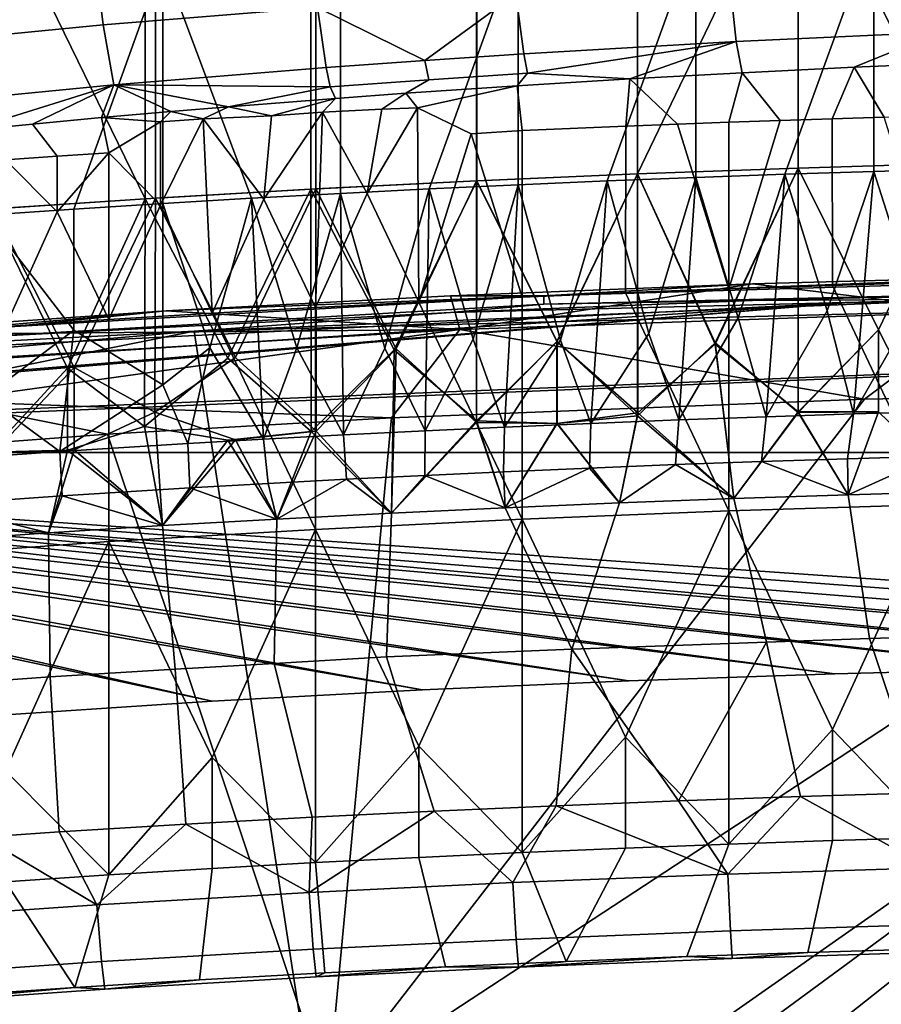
# Model space of a CAD drawing. Header units: millimetres. Extents: x -316 to 316, y -388 to 296.
# Tile 43 of 79: x -141 to -71, y 168 to 248. Entities that reach past the tile are written whole.
import ezdxf

# ---------------------------------------------------------------- set-up
doc = ezdxf.new("R2010")
doc.units = ezdxf.units.MM
doc.layers.add('Layer 01', color=7, linetype='Continuous', true_color=0x000000)

msp = doc.modelspace()

# ---------------------------------------------------------------- linework, layer by layer
at = {"layer": 'Layer 01'}
for points in [[(-65.101, 236.289, 629.28), (-78.116, 262.492, 741.521), (-65.101, 276.18, 797.506)], [(-130.981, 273.169, 797.659), (-117.561, 274.001, 797.693), (-117.559, 234.184, 629.779), (-130.977, 233.405, 629.964)], [(-104.137, 234.861, 629.618), (-117.559, 234.184, 629.779), (-117.561, 274.001, 797.693), (-104.137, 261.454, 741.767)], [(-143.553, 259.158, 742.312), (-130.981, 273.169, 797.659), (-130.977, 233.405, 629.964)], [(-104.137, 261.454, 741.767), (-78.116, 262.492, 741.521), (-91.127, 235.424, 629.485), (-104.137, 234.861, 629.618)], [(-78.121, 262.492, 741.521), (-91.132, 262.017, 741.634), (-91.132, 235.424, 629.485), (-78.121, 235.899, 629.372)], [(-78.116, 262.492, 741.521), (-78.116, 235.899, 629.372), (-91.127, 235.424, 629.485)], [(-78.121, 235.899, 629.372), (-65.106, 236.289, 629.28), (-65.106, 262.882, 741.429), (-78.121, 262.492, 741.521)], [(-65.101, 236.289, 629.28), (-78.116, 235.899, 629.372), (-78.116, 262.492, 741.521)], [(-104.141, 234.861, 629.618), (-91.132, 235.424, 629.485), (-91.132, 262.017, 741.634), (-104.141, 261.454, 741.767)], [(-130.145, 233.456, 629.951), (-117.145, 234.207, 629.773), (-117.145, 260.8, 741.923), (-130.145, 260.049, 742.1)], [(-104.141, 261.454, 741.767), (-117.145, 260.8, 741.923), (-117.145, 234.207, 629.773), (-104.141, 234.861, 629.618)], [(-130.145, 260.049, 742.1), (-143.308, 259.176, 742.308), (-143.308, 232.583, 630.159), (-130.145, 233.456, 629.951)], [(-143.553, 259.158, 742.312), (-130.977, 233.405, 629.964), (-143.553, 232.565, 630.163)], [(-135.156, 253.879, 853.733), (-134.372, 247.493, 851.323), (-117.034, 248.892, 852.738), (-117.688, 255.278, 855.157)], [(-86.392, 254.741, 684.132), (-72, 255.227, 684.016), (-79.197, 235.398, 601.419), (-86.392, 235.143, 601.479)], [(-72, 255.227, 684.016), (-72, 235.628, 601.364), (-79.197, 235.398, 601.419)], [(-64.803, 235.833, 601.316), (-72, 255.227, 684.016), (-57.605, 255.613, 683.925), (-57.605, 236.014, 601.273)], [(-64.803, 235.833, 601.316), (-72, 235.628, 601.364), (-72, 255.227, 684.016)], [(-100.782, 254.15, 684.272), (-86.392, 254.741, 684.132), (-93.587, 234.86, 601.546), (-100.782, 234.551, 601.62)], [(-86.392, 254.741, 684.132), (-86.392, 235.143, 601.479), (-93.587, 234.86, 601.546)], [(-151.107, 252.336, 852.072), (-150.12, 245.95, 849.682), (-134.372, 247.493, 851.323), (-135.156, 253.879, 853.733)], [(-115.167, 253.447, 684.439), (-100.782, 254.15, 684.272), (-107.975, 234.214, 601.7), (-115.167, 233.848, 601.786)], [(-100.782, 254.15, 684.272), (-100.782, 234.551, 601.62), (-107.975, 234.214, 601.7)], [(-122.359, 233.453, 601.88), (-129.549, 252.628, 684.633), (-115.167, 253.447, 684.439), (-115.167, 233.848, 601.786)], [(-143.919, 251.673, 684.859), (-129.549, 252.628, 684.633), (-136.734, 232.572, 602.089), (-143.919, 232.074, 602.207)], [(-129.549, 252.628, 684.633), (-129.549, 233.029, 601.981), (-136.734, 232.572, 602.089)], [(-122.359, 233.453, 601.88), (-129.549, 233.029, 601.981), (-129.549, 252.628, 684.633)], [(-83.657, 251, 855.047), (-83.12, 246.138, 850.353), (-66.601, 246.9, 851.249), (-67.015, 251.765, 855.946)], [(-100.955, 249.999, 853.907), (-100.318, 245.141, 849.215), (-83.12, 246.138, 850.353), (-83.657, 251, 855.047)], [(-100.955, 249.999, 853.907), (-117.034, 248.892, 852.738), (-108.325, 244.609, 848.639)], [(-108.325, 244.609, 848.639), (-100.318, 245.141, 849.215), (-100.955, 249.999, 853.907)], [(-134.372, 247.493, 851.323), (-133.517, 242.643, 846.635), (-116.323, 244.036, 848.045), (-117.034, 248.892, 852.738)], [(-117.034, 248.892, 852.738), (-116.323, 244.036, 848.045), (-108.325, 244.609, 848.639)], [(-150.12, 245.95, 849.682), (-149.027, 241.112, 845.004), (-133.517, 242.643, 846.635), (-134.372, 247.493, 851.323)], [(-82.643, 243.615, 844.642), (-73.585, 244.057, 845.165), (-66.601, 246.9, 851.249), (-83.12, 246.138, 850.353)], [(-66.601, 246.9, 851.249), (-73.585, 244.057, 845.165), (-64.519, 244.44, 845.616)], [(-100.021, 243.58, 846.395), (-83.12, 246.138, 850.353), (-100.318, 245.141, 849.215)], [(-91.75, 243.113, 844.057), (-83.12, 246.138, 850.353), (-100.021, 243.58, 846.395)], [(-83.12, 246.138, 850.353), (-91.75, 243.113, 844.057), (-82.643, 243.615, 844.642)], [(-108.325, 244.609, 848.639), (-108.012, 243.05, 845.818), (-100.021, 243.58, 846.395), (-100.318, 245.141, 849.215)], [(-115.997, 242.478, 845.224), (-116.323, 244.036, 848.045), (-133.517, 242.643, 846.635)], [(-116.323, 244.036, 848.045), (-115.997, 242.478, 845.224), (-108.012, 243.05, 845.818), (-108.325, 244.609, 848.639)], [(-73.585, 244.057, 845.165), (-82.643, 243.615, 844.642), (-79.584, 239.744, 827.84), (-75.349, 239.89, 827.838)], [(-73.585, 244.057, 845.165), (-75.349, 239.89, 827.838), (-71.161, 240.009, 827.763)], [(-66.977, 240.142, 827.788), (-64.519, 244.44, 845.616), (-73.585, 244.057, 845.165), (-71.161, 240.009, 827.763)], [(-109.859, 241.948, 842.771), (-100.849, 242.555, 843.427), (-100.021, 243.58, 846.395), (-108.012, 243.05, 845.818)], [(-100.021, 243.58, 846.395), (-100.849, 242.555, 843.427), (-91.75, 243.113, 844.057)], [(-82.643, 243.615, 844.642), (-91.75, 243.113, 844.057), (-87.895, 239.449, 827.929), (-83.718, 239.606, 827.906)], [(-82.643, 243.615, 844.642), (-83.718, 239.606, 827.906), (-79.584, 239.744, 827.84)], [(-133.517, 242.643, 846.635), (-149.027, 241.112, 845.004), (-145.352, 238.93, 839.624)], [(-133.517, 242.643, 846.635), (-145.352, 238.93, 839.624), (-140.101, 239.463, 840.203)], [(-133.517, 242.643, 846.635), (-140.101, 239.463, 840.203), (-134.517, 239.989, 840.761)], [(-133.517, 242.643, 846.635), (-134.517, 239.989, 840.761), (-128.895, 240.481, 841.271)], [(-115.997, 242.478, 845.224), (-133.517, 242.643, 846.635), (-124.232, 240.867, 841.664)], [(-133.517, 242.643, 846.635), (-128.895, 240.481, 841.271), (-124.232, 240.867, 841.664)], [(-115.997, 242.478, 845.224), (-124.232, 240.867, 841.664), (-115.572, 241.536, 842.339)], [(-115.572, 241.536, 842.339), (-109.859, 241.948, 842.771), (-108.012, 243.05, 845.818), (-115.997, 242.478, 845.224)], [(-108.924, 240.778, 837.627), (-100.849, 242.555, 843.427), (-109.859, 241.948, 842.771)], [(-104.595, 238.679, 827.846), (-100.458, 238.931, 828.065), (-100.849, 242.555, 843.427), (-108.924, 240.778, 837.627)], [(-91.75, 243.113, 844.057), (-100.849, 242.555, 843.427), (-100.458, 238.931, 828.065), (-92.075, 239.285, 827.972)], [(-91.75, 243.113, 844.057), (-92.075, 239.285, 827.972), (-87.895, 239.449, 827.929)], [(-111.806, 240.656, 837.757), (-109.859, 241.948, 842.771), (-115.572, 241.536, 842.339), (-116.628, 240.419, 837.88)], [(-111.806, 240.656, 837.757), (-108.924, 240.778, 837.627), (-109.859, 241.948, 842.771)], [(-128.895, 240.481, 841.271), (-126.276, 239.895, 838.094), (-124.232, 240.867, 841.664)], [(-124.232, 240.867, 841.664), (-126.276, 239.895, 838.094), (-120.741, 240.124, 837.639)], [(-124.232, 240.867, 841.664), (-120.741, 240.124, 837.639), (-115.572, 241.536, 842.339)], [(-115.572, 241.536, 842.339), (-120.741, 240.124, 837.639), (-116.628, 240.419, 837.88)], [(-113.003, 233.831, 809.248), (-108.924, 240.778, 837.627), (-111.806, 240.656, 837.757)], [(-108.822, 225.05, 771.278), (-108.924, 240.778, 837.627), (-113.003, 233.831, 809.248)], [(-104.595, 238.679, 827.846), (-108.924, 240.778, 837.627), (-108.822, 225.05, 771.278)], [(-134.517, 239.989, 840.761), (-140.101, 239.463, 840.203), (-138.088, 236.847, 828.56), (-133.909, 237.121, 828.493)], [(-134.517, 239.989, 840.761), (-129.731, 239.631, 837.914), (-128.895, 240.481, 841.271)], [(-129.731, 239.631, 837.914), (-134.517, 239.989, 840.761), (-133.909, 237.121, 828.493)], [(-128.895, 240.481, 841.271), (-129.731, 239.631, 837.914), (-126.276, 239.895, 838.094)], [(-126.276, 239.895, 838.094), (-121.366, 233.379, 809.355), (-120.741, 240.124, 837.639)], [(-121.366, 233.379, 809.355), (-116.628, 240.419, 837.88), (-120.741, 240.124, 837.639)], [(-117.185, 224.618, 771.38), (-116.628, 240.419, 837.88), (-121.366, 233.379, 809.355)], [(-113.003, 233.831, 809.248), (-116.628, 240.419, 837.88), (-117.185, 224.618, 771.38)], [(-113.003, 233.831, 809.248), (-111.806, 240.656, 837.757), (-116.628, 240.419, 837.88)], [(-75.348, 226.402, 770.957), (-66.977, 226.652, 770.898), (-71.161, 240.009, 827.763), (-75.349, 239.89, 827.838)], [(-142.266, 236.559, 828.631), (-138.088, 236.847, 828.56), (-140.101, 239.463, 840.203), (-145.352, 238.93, 839.624)], [(-129.731, 239.631, 837.914), (-133.909, 237.121, 828.493), (-129.728, 232.887, 809.472)], [(-126.276, 239.895, 838.094), (-129.731, 239.631, 837.914), (-129.728, 232.887, 809.472)], [(-125.547, 224.146, 771.492), (-126.276, 239.895, 838.094), (-129.728, 232.887, 809.472)], [(-121.366, 233.379, 809.355), (-126.276, 239.895, 838.094), (-125.547, 224.146, 771.492)], [(-100.458, 225.443, 771.185), (-92.089, 225.799, 771.1), (-92.075, 239.285, 827.972), (-100.458, 238.931, 828.065)], [(-92.089, 225.799, 771.1), (-83.718, 226.118, 771.024), (-87.895, 239.449, 827.929), (-92.075, 239.285, 827.972)], [(-83.718, 226.118, 771.024), (-83.718, 239.606, 827.906), (-87.895, 239.449, 827.929)], [(-79.584, 239.744, 827.84), (-83.718, 226.118, 771.024), (-75.348, 226.402, 770.957), (-75.349, 239.89, 827.838)], [(-79.584, 239.744, 827.84), (-83.718, 239.606, 827.906), (-83.718, 226.118, 771.024)], [(-108.822, 225.05, 771.278), (-100.458, 225.443, 771.185), (-104.595, 238.679, 827.846)], [(-100.458, 225.443, 771.185), (-100.458, 238.931, 828.065), (-104.595, 238.679, 827.846)], [(-138.088, 236.847, 828.56), (-142.266, 236.559, 828.631), (-138.088, 232.351, 809.599)], [(-133.909, 237.121, 828.493), (-138.088, 236.847, 828.56), (-138.088, 232.351, 809.599)], [(-133.908, 223.634, 771.614), (-133.909, 237.121, 828.493), (-138.088, 232.351, 809.599)], [(-129.728, 232.887, 809.472), (-133.909, 237.121, 828.493), (-133.908, 223.634, 771.614)], [(-138.088, 232.351, 809.599), (-142.266, 236.559, 828.631), (-142.267, 223.07, 771.747)], [(-65.106, 236.289, 629.28), (-78.121, 235.899, 629.372), (-71.614, 222.808, 573.249)], [(-78.116, 235.899, 629.372), (-65.101, 236.289, 629.28), (-71.609, 222.808, 573.249)], [(-71.614, 222.808, 573.249), (-64.943, 209.707, 517.156), (-65.106, 236.289, 629.28)], [(-65.101, 236.289, 629.28), (-64.943, 209.707, 517.156), (-71.609, 222.808, 573.249)], [(-91.132, 235.424, 629.485), (-104.141, 234.861, 629.618), (-97.637, 221.857, 573.474)], [(-104.137, 234.861, 629.618), (-91.127, 235.424, 629.485), (-97.632, 221.857, 573.474)], [(-97.637, 221.857, 573.474), (-91.099, 216.09, 547.944), (-91.132, 235.424, 629.485)], [(-91.127, 235.424, 629.485), (-91.109, 215.828, 546.84), (-97.632, 221.857, 573.474)], [(-78.121, 235.899, 629.372), (-91.132, 235.424, 629.485), (-84.825, 221.641, 570.285)], [(-91.132, 235.424, 629.485), (-91.099, 216.09, 547.944), (-84.825, 221.641, 570.285)], [(-91.127, 235.424, 629.485), (-78.116, 235.899, 629.372), (-84.821, 221.734, 570.678)], [(-84.821, 221.734, 570.678), (-91.109, 215.828, 546.84), (-91.127, 235.424, 629.485)], [(-86.392, 235.143, 601.479), (-79.197, 235.398, 601.419), (-82.975, 223.759, 552.914)], [(-84.825, 221.641, 570.285), (-78.124, 216.148, 546.082), (-78.121, 235.899, 629.372)], [(-78.116, 235.899, 629.372), (-78.117, 216.112, 545.926), (-84.821, 221.734, 570.678)], [(-79.197, 235.398, 601.419), (-80.713, 215.76, 518.83), (-82.975, 223.759, 552.914)], [(-75.769, 224.348, 554.316), (-80.713, 215.76, 518.83), (-79.197, 235.398, 601.419)], [(-79.197, 235.398, 601.419), (-72, 235.628, 601.364), (-75.769, 224.348, 554.316)], [(-78.121, 235.899, 629.372), (-78.124, 216.148, 546.082), (-71.614, 222.808, 573.249)], [(-71.609, 222.808, 573.249), (-78.117, 216.112, 545.926), (-78.116, 235.899, 629.372)], [(-72, 235.628, 601.364), (-73.622, 215.99, 518.763), (-75.769, 224.348, 554.316)], [(-68.558, 224.887, 555.614), (-73.622, 215.99, 518.763), (-72, 235.628, 601.364)], [(-72, 235.628, 601.364), (-64.803, 235.833, 601.316), (-68.558, 224.887, 555.614)], [(-117.559, 234.184, 629.779), (-104.137, 234.861, 629.618), (-110.819, 221.184, 573.385)], [(-104.141, 234.861, 629.618), (-117.145, 234.207, 629.773), (-110.643, 221.249, 573.618)], [(-104.137, 234.861, 629.618), (-104.161, 215.425, 547.658), (-110.819, 221.184, 573.385)], [(-110.643, 221.249, 573.618), (-104.16, 215.308, 547.161), (-104.141, 234.861, 629.618)], [(-107.975, 234.214, 601.7), (-100.782, 234.551, 601.62), (-104.425, 222.032, 549.568)], [(-100.782, 234.551, 601.62), (-101.881, 214.927, 519.083), (-104.425, 222.032, 549.568)], [(-97.632, 221.857, 573.474), (-104.161, 215.425, 547.658), (-104.137, 234.861, 629.618)], [(-104.141, 234.861, 629.618), (-104.16, 215.308, 547.161), (-97.637, 221.857, 573.474)], [(-97.358, 221.967, 547.879), (-101.881, 214.927, 519.083), (-100.782, 234.551, 601.62)], [(-100.782, 234.551, 601.62), (-93.587, 234.86, 601.546), (-97.358, 221.967, 547.879)], [(-93.587, 234.86, 601.546), (-94.886, 215.228, 518.99), (-97.358, 221.967, 547.879)], [(-90.204, 222.495, 548.792), (-94.886, 215.228, 518.99), (-93.587, 234.86, 601.546)], [(-93.587, 234.86, 601.546), (-86.392, 235.143, 601.479), (-90.204, 222.495, 548.792)], [(-86.392, 235.143, 601.479), (-87.783, 215.507, 518.906), (-90.204, 222.495, 548.792)], [(-82.975, 223.759, 552.914), (-87.783, 215.507, 518.906), (-86.392, 235.143, 601.479)], [(-130.977, 233.405, 629.964), (-117.559, 234.184, 629.779), (-124.27, 220.511, 573.793)], [(-117.145, 234.207, 629.773), (-130.145, 233.456, 629.951), (-123.646, 220.547, 573.785)], [(-117.559, 234.184, 629.779), (-117.544, 214.566, 547.039), (-124.27, 220.511, 573.793)], [(-123.646, 220.547, 573.785), (-117.132, 214.601, 547.09), (-117.145, 234.207, 629.773)], [(-122.359, 233.453, 601.88), (-115.167, 233.848, 601.786), (-118.707, 221.349, 549.92)], [(-115.167, 233.848, 601.786), (-114.927, 214.297, 519.28), (-118.707, 221.349, 549.92)], [(-110.819, 221.184, 573.385), (-117.544, 214.566, 547.039), (-117.559, 234.184, 629.779)], [(-117.185, 224.618, 771.38), (-108.822, 225.05, 771.278), (-113.003, 233.831, 809.248)], [(-117.145, 234.207, 629.773), (-117.132, 214.601, 547.09), (-110.643, 221.249, 573.618)], [(-115.167, 233.848, 601.786), (-107.975, 234.214, 601.7), (-111.56, 221.325, 548.137)], [(-111.56, 221.325, 548.137), (-114.927, 214.297, 519.28), (-115.167, 233.848, 601.786)], [(-107.975, 234.214, 601.7), (-108.311, 214.628, 519.176), (-111.56, 221.325, 548.137)], [(-104.425, 222.032, 549.568), (-108.311, 214.628, 519.176), (-107.975, 234.214, 601.7)], [(-143.553, 232.565, 630.163), (-130.977, 233.405, 629.964), (-137.266, 219.704, 573.985)], [(-130.145, 233.456, 629.951), (-143.308, 232.583, 630.159), (-136.727, 219.74, 573.976)], [(-130.977, 233.405, 629.964), (-131.031, 214.973, 552.247), (-137.266, 219.704, 573.985)], [(-129.55, 218.347, 540.064), (-136.734, 222.773, 560.763), (-136.734, 232.572, 602.089), (-129.549, 233.029, 601.981)], [(-136.727, 219.74, 573.976), (-130.182, 216.127, 556.882), (-130.145, 233.456, 629.951)], [(-133.908, 223.634, 771.614), (-125.547, 224.146, 771.492), (-129.728, 232.887, 809.472)], [(-124.27, 220.511, 573.793), (-131.031, 214.973, 552.247), (-130.977, 233.405, 629.964)], [(-130.145, 233.456, 629.951), (-130.182, 216.127, 556.882), (-123.646, 220.547, 573.785)], [(-125.73, 221.339, 551.658), (-129.55, 218.347, 540.064), (-129.549, 233.029, 601.981)], [(-129.549, 233.029, 601.981), (-122.359, 233.453, 601.88), (-125.73, 221.339, 551.658)], [(-122.359, 233.453, 601.88), (-121.386, 213.951, 519.39), (-125.73, 221.339, 551.658)], [(-125.547, 224.146, 771.492), (-117.185, 224.618, 771.38), (-121.366, 233.379, 809.355)], [(-118.707, 221.349, 549.92), (-121.386, 213.951, 519.39), (-122.359, 233.453, 601.88)], [(-143.919, 232.074, 602.207), (-136.734, 232.572, 602.089), (-136.734, 222.773, 560.763)], [(-143.919, 232.074, 602.207), (-136.734, 222.773, 560.763), (-143.919, 217.381, 540.239)], [(-137.266, 219.704, 573.985), (-143.548, 212.894, 547.205), (-143.553, 232.565, 630.163)], [(-143.308, 232.583, 630.159), (-143.308, 212.809, 546.77), (-136.727, 219.74, 573.976)], [(-142.267, 223.07, 771.747), (-133.908, 223.634, 771.614), (-138.088, 232.351, 809.599)], [(-98.71, 225.556, 438.035), (-28.675, 227.625, 447.975), (0.002, 227.085, 427.982), (-98.709, 224.878, 418.051)], [(-55.942, 227.213, 447.989), (-28.675, 227.625, 447.975), (-98.71, 225.556, 438.035)], [(-81.798, 226.525, 448.012), (-55.942, 227.213, 447.989), (-98.71, 225.556, 438.035)], [(-63.33, 224.288, 455.236), (-55.942, 227.213, 447.989), (-81.798, 226.525, 448.012)], [(-98.71, 225.556, 438.035), (-106.244, 225.563, 448.045), (-81.798, 226.525, 448.012)], [(-105.511, 222.834, 455.286), (-81.798, 226.525, 448.012), (-106.244, 225.563, 448.045)], [(-105.511, 222.834, 455.286), (-63.33, 224.288, 455.236), (-81.798, 226.525, 448.012)], [(0.002, 227.085, 427.982), (-28.675, 226.269, 407.998), (-98.709, 224.878, 418.051)], [(-83.718, 208.135, 695.183), (-66.977, 208.668, 695.057), (-75.348, 226.402, 770.957), (-83.718, 226.118, 771.024)], [(-66.977, 208.668, 695.057), (-66.977, 226.652, 770.898), (-75.348, 226.402, 770.957)], [(-0.003, 226, 396), (-107.165, 150.832, 398.55), (-115.304, 146.629, 398.692), (-127.008, 222.701, 396.112)], [(-63.642, 225.278, 396.025), (-0.003, 226, 396), (-127.008, 222.701, 396.112)], [(-98.694, 153.418, 398.462), (-107.165, 150.832, 398.55), (-0.003, 226, 396)], [(-100.458, 207.459, 695.343), (-83.718, 208.135, 695.183), (-92.089, 225.799, 771.1), (-100.458, 225.443, 771.185)], [(-98.709, 224.878, 418.051), (-28.675, 226.269, 407.998), (-55.942, 225.857, 408.012)], [(-81.798, 225.17, 408.035), (-98.709, 224.878, 418.051), (-55.942, 225.857, 408.012)], [(-90.318, 154.454, 398.427), (-98.694, 153.418, 398.462), (-0.003, 226, 396)], [(-83.718, 208.135, 695.183), (-83.718, 226.118, 771.024), (-92.089, 225.799, 771.1)], [(-30.11, 155.884, 398.378), (-90.318, 154.454, 398.427), (-0.003, 226, 396)], [(-81.798, 225.17, 408.035), (-55.942, 225.857, 408.012), (-63.642, 225.278, 396.025)], [(0.002, 226, 396), (0.002, 226, 341), (-74.34, 224.993, 341), (-74.34, 224.993, 396)], [(-74.34, 224.993, 396), (73.954, 225.004, 396), (0.002, 226, 396)], [(0.002, 226, 341), (73.954, 225.004, 341), (-74.34, 224.993, 341)], [(219.764, 212.867, 341), (-219.764, 212.867, 341), (73.954, 225.004, 341)], [(-219.764, 212.867, 341), (-74.34, 224.993, 341), (73.954, 225.004, 341)], [(-147.344, 221.324, 341), (-74.34, 224.993, 341), (-219.764, 212.867, 341)], [(-216.882, 213.355, 396), (73.954, 225.004, 396), (-74.34, 224.993, 396)], [(-25.049, 195.895, 396), (73.954, 225.004, 396), (-216.882, 213.355, 396)], [(-74.34, 224.993, 396), (-186.292, 217.629, 382.25), (-216.882, 213.355, 396)], [(-74.34, 224.993, 396), (-147.344, 221.324, 341), (-186.292, 217.629, 382.25)], [(-98.709, 224.878, 418.051), (-147.596, 222.053, 418.147), (-147.599, 222.73, 438.118), (-98.71, 225.556, 438.035)], [(-129.278, 224.326, 448.087), (-98.71, 225.556, 438.035), (-147.599, 222.73, 438.118)], [(-106.244, 224.207, 408.068), (-147.596, 222.053, 418.147), (-98.709, 224.878, 418.051)], [(-147.344, 221.324, 341), (-74.34, 224.993, 396), (-74.34, 224.993, 341)], [(-98.71, 225.556, 438.035), (-129.278, 224.326, 448.087), (-106.244, 225.563, 448.045)], [(-105.511, 222.834, 455.286), (-106.244, 225.563, 448.045), (-129.278, 224.326, 448.087)], [(-63.642, 225.278, 396.025), (-127.008, 222.701, 396.112), (-106.244, 224.207, 408.068)], [(-117.185, 206.634, 695.539), (-100.458, 207.459, 695.343), (-108.822, 225.05, 771.278), (-117.185, 224.618, 771.38)], [(-100.458, 207.459, 695.343), (-100.458, 225.443, 771.185), (-108.822, 225.05, 771.278)], [(-63.642, 225.278, 396.025), (-106.244, 224.207, 408.068), (-81.798, 225.17, 408.035)], [(-106.244, 224.207, 408.068), (-98.709, 224.878, 418.051), (-81.798, 225.17, 408.035)], [(-73.622, 215.99, 518.763), (-68.558, 224.887, 555.614), (-66.525, 216.195, 518.703)], [(-129.278, 224.326, 448.087), (-147.599, 222.73, 438.118), (-150.902, 222.814, 448.138)], [(-147.783, 222.459, 451.879), (-129.278, 224.326, 448.087), (-150.902, 222.814, 448.138)], [(-150.902, 221.458, 408.161), (-147.596, 222.053, 418.147), (-106.244, 224.207, 408.068), (-127.008, 222.701, 396.112)], [(-105.511, 222.834, 455.286), (-129.278, 224.326, 448.087), (-147.783, 222.459, 451.879)], [(-133.908, 205.65, 695.772), (-117.185, 206.634, 695.539), (-125.547, 224.146, 771.492), (-133.908, 223.634, 771.614)], [(-117.185, 206.634, 695.539), (-117.185, 224.618, 771.38), (-125.547, 224.146, 771.492)], [(-63.33, 224.288, 455.236), (-105.511, 222.834, 455.286), (-72.743, 217.187, 458.335)], [(-80.713, 215.76, 518.83), (-75.769, 224.348, 554.316), (-73.622, 215.99, 518.763)], [(-72.743, 217.187, 458.335), (-29.343, 217.963, 458.308), (-63.33, 224.288, 455.236)], [(-142.267, 223.07, 771.747), (-150.62, 204.46, 696.055), (-133.908, 205.65, 695.772), (-133.908, 223.634, 771.614)], [(-80.713, 215.76, 518.83), (-87.783, 215.507, 518.906), (-82.975, 223.759, 552.914)], [(-198.662, 208.269, 396.601), (-127.008, 222.701, 396.112), (-115.304, 146.629, 398.692), (-200.241, 192.379, 397.14)], [(-198.662, 208.269, 396.601), (-189.918, 217.202, 396.298), (-127.008, 222.701, 396.112)], [(-189.918, 217.609, 408.292), (-150.902, 221.458, 408.161), (-127.008, 222.701, 396.112), (-189.918, 217.202, 396.298)], [(-147.61, 220.301, 455.372), (-105.511, 222.834, 455.286), (-147.783, 222.459, 451.879)], [(-105.511, 222.834, 455.286), (-147.61, 220.301, 455.372), (-147.354, 217.024, 457.656)], [(-147.354, 217.024, 457.656), (-111.024, 215.667, 458.386), (-105.511, 222.834, 455.286)], [(-143.919, 217.381, 540.239), (-136.734, 222.773, 560.763), (-137.888, 212.957, 519.712)], [(-137.888, 212.957, 519.712), (-136.734, 222.773, 560.763), (-129.55, 218.347, 540.064)], [(-72.743, 217.187, 458.335), (-105.511, 222.834, 455.286), (-111.024, 215.667, 458.386)], [(-87.783, 215.507, 518.906), (-94.886, 215.228, 518.99), (-90.204, 222.495, 548.792)], [(-71.614, 222.808, 573.249), (-78.124, 216.148, 546.082), (-71.614, 216.159, 545.212)], [(-78.117, 216.112, 545.926), (-71.609, 222.808, 573.249), (-71.609, 216.159, 545.212)], [(-64.943, 209.707, 517.156), (-71.614, 222.808, 573.249), (-71.614, 216.159, 545.212)], [(-71.609, 222.808, 573.249), (-64.943, 209.707, 517.156), (-71.609, 216.159, 545.212)], [(-108.311, 214.628, 519.176), (-104.425, 222.032, 549.568), (-101.881, 214.927, 519.083)], [(-104.161, 215.425, 547.658), (-97.632, 221.857, 573.474), (-97.632, 215.209, 545.437)], [(-97.637, 221.857, 573.474), (-104.16, 215.308, 547.161), (-97.637, 215.209, 545.437)], [(-101.881, 214.927, 519.083), (-97.358, 221.967, 547.879), (-94.886, 215.228, 518.99)], [(-91.099, 216.09, 547.944), (-97.637, 221.857, 573.474), (-97.637, 215.209, 545.437)], [(-97.632, 221.857, 573.474), (-91.109, 215.828, 546.84), (-97.632, 215.209, 545.437)], [(-84.821, 221.734, 570.678), (-83.322, 209.139, 517.323), (-91.109, 215.828, 546.84)], [(-84.825, 221.641, 570.285), (-91.099, 216.09, 547.944), (-83.322, 209.139, 517.323)], [(-83.322, 209.139, 517.323), (-78.124, 216.148, 546.082), (-84.825, 221.641, 570.285)], [(-84.821, 221.734, 570.678), (-78.117, 216.112, 545.926), (-83.322, 209.139, 517.323)], [(-125.73, 221.339, 551.658), (-127.527, 213.601, 519.502), (-129.55, 218.347, 540.064)], [(-121.386, 213.951, 519.39), (-127.527, 213.601, 519.502), (-125.73, 221.339, 551.658)], [(-118.707, 221.349, 549.92), (-114.927, 214.297, 519.28), (-121.386, 213.951, 519.39)], [(-117.544, 214.566, 547.039), (-110.819, 221.184, 573.385), (-111.03, 207.965, 517.683)], [(-110.643, 221.249, 573.618), (-117.132, 214.601, 547.09), (-111.03, 207.965, 517.683)], [(-108.311, 214.628, 519.176), (-114.927, 214.297, 519.28), (-111.56, 221.325, 548.137)], [(-104.16, 215.308, 547.161), (-110.643, 221.249, 573.618), (-111.03, 207.965, 517.683)], [(-110.819, 221.184, 573.385), (-104.161, 215.425, 547.658), (-111.03, 207.965, 517.683)], [(-124.27, 220.511, 573.793), (-117.544, 214.566, 547.039), (-124.27, 213.863, 545.756), (-131.031, 214.973, 552.247)], [(-123.646, 220.547, 573.785), (-130.182, 216.127, 556.882), (-123.646, 213.899, 545.748), (-117.132, 214.601, 547.09)], [(-143.548, 212.894, 547.205), (-137.266, 219.704, 573.985), (-137.266, 213.056, 545.948)], [(-136.727, 219.74, 573.976), (-143.308, 212.809, 546.77), (-136.727, 213.092, 545.939)], [(-137.266, 219.704, 573.985), (-131.031, 214.973, 552.247), (-137.266, 213.056, 545.948)], [(-130.182, 216.127, 556.882), (-136.727, 219.74, 573.976), (-136.727, 213.092, 545.939)], [(-129.55, 218.347, 540.064), (-127.527, 213.601, 519.502), (-137.888, 212.957, 519.712)], [(-29.343, 217.963, 458.308), (-116.196, 160.996, 460.24), (0.002, 161.265, 460.231)], [(-72.743, 217.187, 458.335), (-116.196, 160.996, 460.24), (-29.343, 217.963, 458.308)], [(-134.023, 214.35, 458.431), (-147.354, 217.024, 457.656), (-156.994, 212.625, 458.489)], [(-137.888, 212.957, 519.712), (-148.252, 212.228, 519.95), (-143.919, 217.381, 540.239)], [(-147.354, 217.024, 457.656), (-134.023, 214.35, 458.431), (-111.024, 215.667, 458.386)], [(-111.024, 215.667, 458.386), (-116.196, 160.996, 460.24), (-72.743, 217.187, 458.335)], [(-129.563, 206.95, 518.008), (-130.182, 216.127, 556.882), (-136.727, 213.092, 545.939)], [(-123.646, 213.899, 545.748), (-130.182, 216.127, 556.882), (-129.563, 206.95, 518.008)], [(-92.575, 208.791, 517.427), (-91.099, 216.09, 547.944), (-97.637, 215.209, 545.437)], [(-83.322, 209.139, 517.323), (-91.099, 216.09, 547.944), (-92.575, 208.791, 517.427)], [(-74.068, 209.445, 517.232), (-78.124, 216.148, 546.082), (-83.322, 209.139, 517.323)], [(-74.068, 209.445, 517.232), (-83.322, 209.139, 517.323), (-78.117, 216.112, 545.926)], [(-71.614, 216.159, 545.212), (-78.124, 216.148, 546.082), (-74.068, 209.445, 517.232)], [(-71.609, 216.159, 545.212), (-74.068, 209.445, 517.232), (-78.117, 216.112, 545.926)], [(-74.113, 212.362, 516.541), (-73.622, 215.99, 518.763), (-66.525, 216.195, 518.703), (-67.146, 212.565, 516.482)], [(-71.609, 216.159, 545.212), (-64.943, 209.707, 517.156), (-74.068, 209.445, 517.232)], [(-71.614, 216.159, 545.212), (-74.068, 209.445, 517.232), (-64.943, 209.707, 517.156)], [(-116.196, 160.996, 460.24), (-111.024, 215.667, 458.386), (-134.023, 214.35, 458.431)], [(-104.161, 215.425, 547.658), (-101.825, 208.399, 517.548), (-111.03, 207.965, 517.683)], [(-111.03, 207.965, 517.683), (-101.825, 208.399, 517.548), (-104.16, 215.308, 547.161)], [(-97.632, 215.209, 545.437), (-101.825, 208.399, 517.548), (-104.161, 215.425, 547.658)], [(-97.637, 215.209, 545.437), (-104.16, 215.308, 547.161), (-101.825, 208.399, 517.548)], [(-97.632, 215.209, 545.437), (-91.109, 215.828, 546.84), (-92.575, 208.791, 517.427)], [(-95.01, 211.609, 516.766), (-94.886, 215.228, 518.99), (-87.783, 215.507, 518.906), (-88.045, 211.884, 516.683)], [(-83.322, 209.139, 517.323), (-92.575, 208.791, 517.427), (-91.109, 215.828, 546.84)], [(-88.045, 211.884, 516.683), (-87.783, 215.507, 518.906), (-80.713, 215.76, 518.83), (-81.079, 212.135, 516.608)], [(-81.079, 212.135, 516.608), (-80.713, 215.76, 518.83), (-73.622, 215.99, 518.763), (-74.113, 212.362, 516.541)], [(-131.031, 214.973, 552.247), (-129.563, 206.95, 518.008), (-137.266, 213.056, 545.948)], [(-131.031, 214.973, 552.247), (-124.27, 213.863, 545.756), (-129.563, 206.95, 518.008)], [(-117.544, 214.566, 547.039), (-120.32, 207.48, 517.837), (-124.27, 213.863, 545.756)], [(-120.32, 207.48, 517.837), (-117.132, 214.601, 547.09), (-123.646, 213.899, 545.748)], [(-120.32, 207.48, 517.837), (-111.03, 207.965, 517.683), (-117.132, 214.601, 547.09)], [(-120.32, 207.48, 517.837), (-117.544, 214.566, 547.039), (-111.03, 207.965, 517.683)], [(-114.667, 210.696, 517.05), (-114.927, 214.297, 519.28), (-108.311, 214.628, 519.176), (-108.321, 211.013, 516.95)], [(-108.321, 211.013, 516.95), (-108.311, 214.628, 519.176), (-101.881, 214.927, 519.083), (-101.973, 211.309, 516.858)], [(-101.973, 211.309, 516.858), (-101.881, 214.927, 519.083), (-94.886, 215.228, 518.99), (-95.01, 211.609, 516.766)], [(-101.825, 208.399, 517.548), (-97.632, 215.209, 545.437), (-92.575, 208.791, 517.427)], [(-92.575, 208.791, 517.427), (-97.637, 215.209, 545.437), (-101.825, 208.399, 517.548)], [(-116.196, 160.996, 460.24), (-134.023, 214.35, 458.431), (-156.994, 212.625, 458.489), (-174.777, 161.265, 460.231)], [(-129.563, 206.95, 518.008), (-120.32, 207.48, 517.837), (-123.646, 213.899, 545.748)], [(-124.27, 213.863, 545.756), (-120.32, 207.48, 517.837), (-129.563, 206.95, 518.008)], [(-127.357, 209.995, 517.274), (-127.527, 213.601, 519.502), (-121.386, 213.951, 519.39), (-121.013, 210.357, 517.158)], [(-121.013, 210.357, 517.158), (-121.386, 213.951, 519.39), (-114.927, 214.297, 519.28), (-114.667, 210.696, 517.05)], [(25.052, 195.895, 341), (8.351, 195.989, 341), (-219.764, 212.867, 341)], [(-8.648, 195.988, 341), (-219.764, 212.867, 341), (8.351, 195.989, 341)], [(-219.764, 212.867, 341), (-58.446, 195.389, 341), (-75.141, 194.956, 341)], [(-91.832, 194.384, 341), (-108.517, 193.657, 341), (-219.764, 212.867, 341)], [(-219.764, 212.867, 341), (-75.141, 194.956, 341), (-91.832, 194.384, 341)], [(-25.049, 195.895, 341), (-219.764, 212.867, 341), (-8.648, 195.988, 341)], [(-58.446, 195.389, 341), (-219.764, 212.867, 341), (-41.749, 195.698, 341)], [(-25.049, 195.895, 341), (-41.749, 195.698, 341), (-219.764, 212.867, 341)], [(-125.544, 192.733, 341), (-219.764, 212.867, 341), (-108.517, 193.657, 341)], [(-219.764, 212.867, 341), (-125.544, 192.733, 341), (-141.856, 191.649, 341)], [(-219.764, 212.867, 341), (219.764, 212.867, 341), (25.052, 195.895, 341)], [(-108.517, 193.657, 396), (-216.882, 213.355, 396), (-125.544, 192.733, 396)], [(-125.544, 192.733, 396), (-216.882, 213.355, 396), (-141.856, 191.649, 396)], [(-91.832, 194.384, 396), (-75.141, 194.956, 396), (-216.882, 213.355, 396)], [(-58.446, 195.389, 396), (-216.882, 213.355, 396), (-75.141, 194.956, 396)], [(-91.832, 194.384, 396), (-216.882, 213.355, 396), (-108.517, 193.657, 396)], [(-41.749, 195.698, 396), (-216.882, 213.355, 396), (-58.446, 195.389, 396)], [(-216.882, 213.355, 396), (-41.749, 195.698, 396), (-25.049, 195.895, 396)], [(-148.036, 208.626, 517.721), (-148.252, 212.228, 519.95), (-137.888, 212.957, 519.712), (-137.699, 209.353, 517.483)], [(-138.802, 206.367, 518.198), (-136.727, 213.092, 545.939), (-143.308, 212.809, 546.77), (-148.036, 205.714, 518.412)], [(-143.548, 212.894, 547.205), (-137.266, 213.056, 545.948), (-138.802, 206.367, 518.198), (-148.036, 205.714, 518.412)], [(-129.563, 206.95, 518.008), (-136.727, 213.092, 545.939), (-138.802, 206.367, 518.198)], [(-129.563, 206.95, 518.008), (-138.802, 206.367, 518.198), (-137.266, 213.056, 545.948)], [(-137.699, 209.353, 517.483), (-137.888, 212.957, 519.712), (-127.527, 213.601, 519.502), (-127.357, 209.995, 517.274)], [(-83.322, 209.139, 517.323), (-88.045, 211.884, 516.683), (-81.079, 212.135, 516.608)], [(-74.068, 209.445, 517.232), (-83.322, 209.139, 517.323), (-81.079, 212.135, 516.608)], [(-81.079, 212.135, 516.608), (-74.113, 212.362, 516.541), (-74.068, 209.445, 517.232)], [(-74.113, 212.362, 516.541), (-67.146, 212.565, 516.482), (-74.068, 209.445, 517.232)], [(-74.068, 209.445, 517.232), (-67.146, 212.565, 516.482), (-64.943, 209.707, 517.156)], [(-101.973, 211.309, 516.858), (-101.825, 208.399, 517.548), (-108.321, 211.013, 516.95)], [(-101.973, 211.309, 516.858), (-95.01, 211.609, 516.766), (-101.825, 208.399, 517.548)], [(-92.575, 208.791, 517.427), (-101.825, 208.399, 517.548), (-95.01, 211.609, 516.766)], [(-88.045, 211.884, 516.683), (-92.575, 208.791, 517.427), (-95.01, 211.609, 516.766)], [(-83.322, 209.139, 517.323), (-92.575, 208.791, 517.427), (-88.045, 211.884, 516.683)], [(-114.667, 210.696, 517.05), (-120.32, 207.48, 517.837), (-121.013, 210.357, 517.158)], [(-111.03, 207.965, 517.683), (-120.32, 207.48, 517.837), (-114.667, 210.696, 517.05)], [(-108.321, 211.013, 516.95), (-111.03, 207.965, 517.683), (-114.667, 210.696, 517.05)], [(-111.03, 207.965, 517.683), (-108.321, 211.013, 516.95), (-101.825, 208.399, 517.548)], [(-137.699, 209.353, 517.483), (-127.357, 209.995, 517.274), (-129.563, 206.95, 518.008)], [(-120.32, 207.48, 517.837), (-129.563, 206.95, 518.008), (-127.357, 209.995, 517.274)], [(-121.013, 210.357, 517.158), (-120.32, 207.48, 517.837), (-127.357, 209.995, 517.274)], [(-64.304, 198.048, 519.92), (-72.338, 197.822, 519.985), (-74.068, 209.445, 517.232), (-64.943, 209.707, 517.156)], [(-138.802, 206.367, 518.198), (-148.036, 208.626, 517.721), (-137.699, 209.353, 517.483)], [(-138.802, 206.367, 518.198), (-137.699, 209.353, 517.483), (-129.563, 206.95, 518.008)], [(-80.684, 197.508, 520.074), (-96.435, 196.957, 520.244), (-92.575, 208.791, 517.427), (-83.322, 209.139, 517.323)], [(-74.068, 209.445, 517.232), (-72.338, 197.822, 519.985), (-80.684, 197.508, 520.074), (-83.322, 209.139, 517.323)], [(-138.802, 206.367, 518.198), (-148.036, 205.714, 518.412), (-148.036, 208.626, 517.721)], [(-101.825, 208.399, 517.548), (-96.435, 196.957, 520.244), (-111.439, 196.325, 520.444), (-111.03, 207.965, 517.683)], [(-96.435, 196.957, 520.244), (-101.825, 208.399, 517.548), (-92.575, 208.791, 517.427)], [(-83.718, 208.135, 695.183), (-100.458, 207.459, 695.343), (-92.089, 189.832, 619.418)], [(-92.089, 189.832, 619.418), (-83.72, 181.161, 581.429), (-83.718, 208.135, 695.183)], [(-83.718, 208.135, 695.183), (-83.72, 181.161, 581.429), (-75.348, 190.435, 619.275)], [(-66.977, 208.668, 695.057), (-83.718, 208.135, 695.183), (-75.348, 190.435, 619.275)], [(-75.348, 190.435, 619.275), (-66.977, 181.693, 581.298), (-66.977, 208.668, 695.057)], [(-120.522, 195.793, 520.609), (-128.549, 195.334, 520.757), (-129.563, 206.95, 518.008), (-120.32, 207.48, 517.837)], [(-111.439, 196.325, 520.444), (-120.522, 195.793, 520.609), (-120.32, 207.48, 517.837), (-111.03, 207.965, 517.683)], [(-100.458, 207.459, 695.343), (-117.185, 206.634, 695.539), (-108.822, 189.082, 619.595)], [(-108.822, 189.082, 619.595), (-100.459, 180.486, 581.59), (-100.458, 207.459, 695.343)], [(-100.458, 207.459, 695.343), (-100.459, 180.486, 581.59), (-92.089, 189.832, 619.418)], [(-128.549, 195.334, 520.757), (-138.666, 194.699, 520.964), (-138.802, 206.367, 518.198), (-129.563, 206.95, 518.008)], [(-117.185, 206.634, 695.539), (-133.908, 205.65, 695.772), (-125.547, 188.179, 619.81)], [(-125.547, 188.179, 619.81), (-117.184, 179.661, 581.788), (-117.185, 206.634, 695.539)], [(-117.185, 206.634, 695.539), (-117.184, 179.661, 581.788), (-108.822, 189.082, 619.595)], [(-138.666, 194.699, 520.964), (-148.78, 193.982, 521.199), (-148.036, 205.714, 518.412), (-138.802, 206.367, 518.198)], [(-133.908, 205.65, 695.772), (-150.62, 204.46, 696.055), (-142.267, 187.103, 620.065)], [(-142.267, 187.103, 620.065), (-133.909, 178.677, 582.021), (-133.908, 205.65, 695.772)], [(-133.908, 205.65, 695.772), (-133.909, 178.677, 582.021), (-125.547, 188.179, 619.81)], [(-72.338, 197.822, 519.985), (-68.19, 185.301, 522.948), (-77.932, 185.008, 523.034), (-80.684, 197.508, 520.074)], [(-72.338, 197.822, 519.985), (-64.304, 198.048, 519.92), (-68.19, 185.301, 522.948)], [(-97.691, 184.273, 523.256), (-107.568, 183.831, 523.393), (-111.439, 196.325, 520.444), (-96.435, 196.957, 520.244)], [(-97.691, 184.273, 523.256), (-96.435, 196.957, 520.244), (-87.812, 184.664, 523.136)], [(-80.684, 197.508, 520.074), (-87.812, 184.664, 523.136), (-96.435, 196.957, 520.244)], [(-77.932, 185.008, 523.034), (-87.812, 184.664, 523.136), (-80.684, 197.508, 520.074)], [(-111.439, 196.325, 520.444), (-107.568, 183.831, 523.393), (-117.444, 183.339, 523.549), (-120.522, 195.793, 520.609)], [(-128.549, 195.334, 520.757), (-127.686, 182.772, 523.731), (-137.925, 182.144, 523.936), (-138.666, 194.699, 520.964)], [(-120.522, 195.793, 520.609), (-117.444, 183.339, 523.549), (-127.686, 182.772, 523.731), (-128.549, 195.334, 520.757)], [(-58.446, 195.389, 341), (-58.446, 195.389, 396), (-75.141, 194.956, 396), (-75.141, 194.956, 341)], [(-138.666, 194.699, 520.964), (-137.925, 182.144, 523.936), (-144.125, 181.728, 524.073), (-148.78, 193.982, 521.199)], [(-75.141, 194.956, 341), (-75.141, 194.956, 396), (-91.832, 194.384, 396), (-91.832, 194.384, 341)], [(-91.832, 194.384, 341), (-91.832, 194.384, 396), (-108.517, 193.657, 396), (-108.517, 193.657, 341)], [(-108.517, 193.657, 341), (-108.517, 193.657, 396), (-125.544, 192.733, 396), (-125.544, 192.733, 341)], [(-138.143, 109.404, 399.955), (-237.557, -183.094, 409.876), (-200.241, 192.379, 397.14)], [(-115.304, 146.629, 398.692), (-122.656, 140.904, 398.886), (-200.241, 192.379, 397.14)], [(-128.817, 133.915, 399.123), (-200.241, 192.379, 397.14), (-122.656, 140.904, 398.886)], [(-200.241, 192.379, 397.14), (-133.504, 126.049, 399.39), (-136.598, 117.753, 399.672)], [(-136.598, 117.753, 399.672), (-138.143, 109.404, 399.955), (-200.241, 192.379, 397.14)], [(-128.817, 133.915, 399.123), (-133.504, 126.049, 399.39), (-200.241, 192.379, 397.14)], [(-125.544, 192.733, 341), (-125.544, 192.733, 396), (-141.856, 191.649, 396), (-141.856, 191.649, 341)], [(-92.089, 189.832, 619.418), (-100.459, 180.486, 581.59), (-92.089, 180.84, 581.497)], [(-83.72, 181.161, 581.429), (-92.089, 189.832, 619.418), (-92.089, 180.84, 581.497)], [(-75.348, 190.435, 619.275), (-83.72, 181.161, 581.429), (-75.348, 181.443, 581.354)], [(-66.977, 181.693, 581.298), (-75.348, 190.435, 619.275), (-75.348, 181.443, 581.354)], [(-108.822, 189.082, 619.595), (-117.184, 179.661, 581.788), (-108.822, 180.091, 581.675)], [(-100.459, 180.486, 581.59), (-108.822, 189.082, 619.595), (-108.822, 180.091, 581.675)], [(-125.547, 188.179, 619.81), (-133.909, 178.677, 582.021), (-125.547, 179.187, 581.889)], [(-117.184, 179.661, 581.788), (-125.547, 188.179, 619.81), (-125.547, 179.187, 581.889)], [(-133.909, 178.677, 582.021), (-142.267, 187.103, 620.065), (-142.267, 178.111, 582.144)], [(-87.812, 184.664, 523.136), (-77.932, 185.008, 523.034), (-83.814, 178.739, 525.879)], [(-67.508, 179.251, 525.728), (-83.814, 178.739, 525.879), (-77.932, 185.008, 523.034)], [(-67.508, 179.251, 525.728), (-77.932, 185.008, 523.034), (-68.19, 185.301, 522.948)], [(-107.568, 183.831, 523.393), (-97.691, 184.273, 523.256), (-101.224, 178.048, 526.09)], [(-97.691, 184.273, 523.256), (-83.814, 178.739, 525.879), (-101.224, 178.048, 526.09)], [(-97.691, 184.273, 523.256), (-87.812, 184.664, 523.136), (-83.814, 178.739, 525.879)], [(-117.691, 177.249, 526.341), (-117.444, 183.339, 523.549), (-107.568, 183.831, 523.393)], [(-107.568, 183.831, 523.393), (-101.224, 178.048, 526.09), (-117.691, 177.249, 526.341)], [(-134.891, 176.257, 526.662), (-137.925, 182.144, 523.936), (-127.686, 182.772, 523.731)], [(-127.686, 182.772, 523.731), (-117.691, 177.249, 526.341), (-134.891, 176.257, 526.662)], [(-127.686, 182.772, 523.731), (-117.444, 183.339, 523.549), (-117.691, 177.249, 526.341)], [(-144.125, 181.728, 524.073), (-137.925, 182.144, 523.936), (-134.891, 176.257, 526.662)], [(-144.125, 181.728, 524.073), (-134.891, 176.257, 526.662), (-151.668, 175.085, 527.048)], [(-87.113, 172.058, 543.597), (-83.72, 181.161, 581.429), (-92.089, 180.84, 581.497), (-96.894, 171.67, 543.716)], [(-77.328, 172.398, 543.495), (-75.348, 181.443, 581.354), (-83.72, 181.161, 581.429), (-87.113, 172.058, 543.597)], [(-67.675, 172.688, 543.41), (-66.977, 181.693, 581.298), (-75.348, 181.443, 581.354), (-77.328, 172.398, 543.495)], [(-100.459, 180.486, 581.59), (-108.822, 180.091, 581.675), (-106.669, 171.233, 543.852), (-96.894, 171.67, 543.716)], [(-92.089, 180.84, 581.497), (-100.459, 180.486, 581.59), (-96.894, 171.67, 543.716)], [(-116.439, 170.745, 544.006), (-117.184, 179.661, 581.788), (-125.547, 179.187, 581.889), (-126.566, 170.184, 544.187)], [(-108.822, 180.091, 581.675), (-117.184, 179.661, 581.788), (-116.439, 170.745, 544.006), (-106.669, 171.233, 543.852)], [(-133.909, 178.677, 582.021), (-142.267, 178.111, 582.144), (-136.674, 169.564, 544.391)], [(-126.566, 170.184, 544.187), (-125.547, 179.187, 581.889), (-133.909, 178.677, 582.021), (-136.674, 169.564, 544.391)], [(-83.814, 178.739, 525.879), (-83.598, 174.13, 530.926), (-100.951, 173.441, 531.136), (-101.224, 178.048, 526.09)], [(-67.508, 179.251, 525.728), (-67.341, 174.641, 530.776), (-83.598, 174.13, 530.926), (-83.814, 178.739, 525.879)], [(-142.267, 178.111, 582.144), (-150.619, 177.495, 582.339), (-148.855, 168.71, 544.673), (-136.674, 169.564, 544.391)], [(-101.224, 178.048, 526.09), (-100.951, 173.441, 531.136), (-117.362, 172.645, 531.386), (-117.691, 177.249, 526.341)], [(-117.691, 177.249, 526.341), (-117.362, 172.645, 531.386), (-134.498, 171.655, 531.707), (-134.891, 176.257, 526.662)], [(-134.891, 176.257, 526.662), (-134.498, 171.655, 531.707), (-151.18, 170.489, 532.091), (-151.668, 175.085, 527.048)], [(-67.341, 174.641, 530.776), (-67.228, 172.402, 537.161), (-83.451, 171.892, 537.311), (-83.598, 174.13, 530.926)], [(-83.598, 174.13, 530.926), (-83.451, 171.892, 537.311), (-100.765, 171.205, 537.521), (-100.951, 173.441, 531.136)], [(-100.951, 173.441, 531.136), (-100.765, 171.205, 537.521), (-117.136, 170.41, 537.771), (-117.362, 172.645, 531.386)], [(-117.362, 172.645, 531.386), (-117.136, 170.41, 537.771), (-134.225, 169.423, 538.091), (-134.498, 171.655, 531.707)], [(-83.451, 171.892, 537.311), (-77.328, 172.398, 543.495), (-87.113, 172.058, 543.597)], [(-67.675, 172.688, 543.41), (-77.328, 172.398, 543.495), (-83.451, 171.892, 537.311), (-67.228, 172.402, 537.161)], [(-134.498, 171.655, 531.707), (-134.225, 169.423, 538.091), (-150.842, 168.262, 538.475), (-151.18, 170.489, 532.091)], [(-100.765, 171.205, 537.521), (-96.894, 171.67, 543.716), (-106.669, 171.233, 543.852)], [(-100.765, 171.205, 537.521), (-83.451, 171.892, 537.311), (-87.113, 172.058, 543.597)], [(-100.765, 171.205, 537.521), (-87.113, 172.058, 543.597), (-96.894, 171.67, 543.716)], [(-116.439, 170.745, 544.006), (-126.566, 170.184, 544.187), (-134.225, 169.423, 538.091), (-117.136, 170.41, 537.771)], [(-117.136, 170.41, 537.771), (-100.765, 171.205, 537.521), (-106.669, 171.233, 543.852)], [(-117.136, 170.41, 537.771), (-106.669, 171.233, 543.852), (-116.439, 170.745, 544.006)], [(-134.225, 169.423, 538.091), (-126.566, 170.184, 544.187), (-136.674, 169.564, 544.391)], [(-150.842, 168.262, 538.475), (-134.225, 169.423, 538.091), (-136.674, 169.564, 544.391)], [(-150.842, 168.262, 538.475), (-136.674, 169.564, 544.391), (-148.855, 168.71, 544.673)]]:
    msp.add_3dface(points, dxfattribs=at)

doc.saveas('drawing.dxf')
